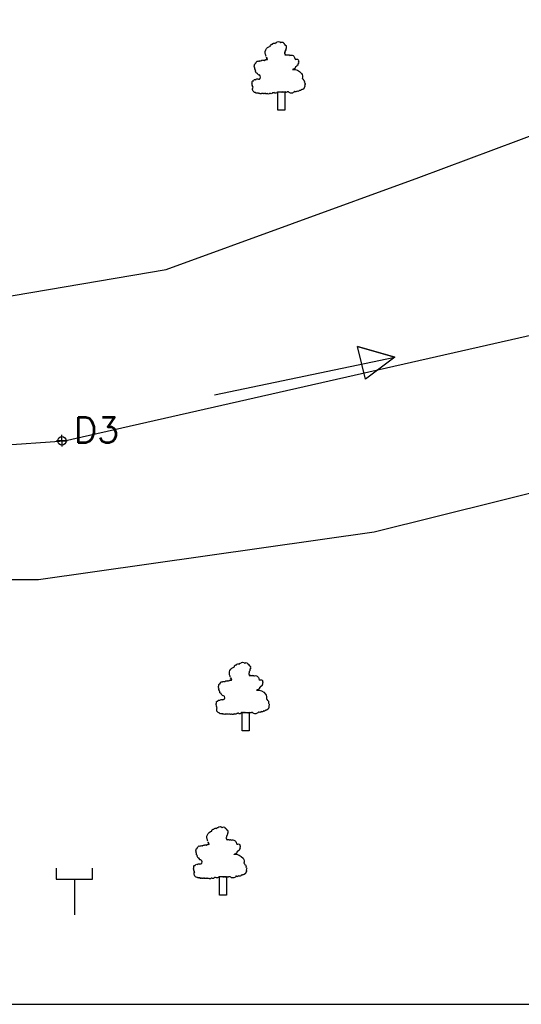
# Model space of a CAD drawing. Header units: metres. Extents: x -46051 to -13612, y -94 to 20642.
# Tile 19 of 22: x -23583 to -21629, y 3752 to 7589. Entities that reach past the tile are written whole.
import ezdxf

# ---------------------------------------------------------------- set-up
doc = ezdxf.new("R2010")
doc.units = ezdxf.units.M
doc.header["$LTSCALE"] = 1.5
doc.layers.add('rough', color=5, linetype='Continuous')
doc.styles.get("Standard").update_dxf_attribs({"font": 'romans.shx'})

msp = doc.modelspace()

# ---------------------------------------------------------------- linework, layer by layer
at = {"layer": 'rough', "color": 3, "ltscale": 1.5}
for p, q in [((-22029, 6974.14), (-20971.63, 7369.48)), ((-23012.1, 6615.77), (-22029, 6974.14)), ((-24420.31, 6376.85), (-23012.1, 6615.77)), ((-23408.28, 5947.72), (-21098.38, 6471.53)), ((-25226.1, 5821.93), (-23408.28, 5947.72)), ((-24731.38, 3751.96), (-19835.87, 3751.96))]:
    msp.add_line(p, q, dxfattribs=at)
msp.add_lwpolyline([(-31547.38, 13962.35), (-31267.04, 10766.44), (-30662.57, 8372.33), (-28805.98, 6625.27), (-26753.54, 5670.14), (-25352.66, 5407.18), (-23510.29, 5407.18), (-22202.8, 5593.79), (-20495.12, 6017.61)], dxfattribs=at)
at = {"layer": 'rough', "color": 0, "ltscale": 1.5}
for points in [[(-22623.55, 7447.22, -0.5205671), (-22623.55, 7448.75, -0.5205671), (-22623.55, 7448.75, -0.5205671), (-22606.71, 7485.47, -0.5205671), (-22606.71, 7485.47, -0.5205671), (-22603.64, 7491.58, -0.5205671), (-22603.64, 7491.58, -0.5205671), (-22599.05, 7493.11, -0.5205671), (-22599.05, 7493.11, -0.5205671), (-22588.33, 7496.17, -0.5205671), (-22588.33, 7496.17, -0.5205671), (-22583.73, 7499.23, -0.5205671), (-22583.73, 7499.23, -0.5205671), (-22566.89, 7499.23, -0.5205671), (-22566.89, 7499.23, -0.5205671), (-22556.17, 7499.23, -0.5205671), (-22556.17, 7499.23, -0.5205671), (-22556.17, 7497.7, -0.5205671), (-22556.17, 7497.7, -0.5205671), (-22553.11, 7494.64, -0.5205671), (-22553.11, 7494.64, -0.5205671), (-22550.04, 7490.06, -0.5205671), (-22550.04, 7490.06, -0.5205671), (-22546.98, 7488.53, -0.5205671), (-22546.98, 7488.53, -0.5205671), (-22545.45, 7487, -0.5205671), (-22545.45, 7487, -0.5205671), (-22545.45, 7485.47, -0.5205671), (-22545.45, 7485.47, -0.5205671), (-22545.45, 7483.94, -0.5205671), (-22545.45, 7483.94, -0.5205671), (-22545.45, 7482.41, -0.5205671), (-22545.45, 7482.41, -0.5205671), (-22545.45, 7479.35, -0.5205671), (-22545.45, 7479.35, -0.5205671), (-22545.45, 7477.82, -0.5205671), (-22545.45, 7477.82, -0.5205671), (-22546.98, 7476.29, -0.5205671), (-22546.98, 7476.29, -0.5205671), (-22546.98, 7474.76, -0.5205671), (-22546.98, 7474.76, -0.5205671), (-22546.98, 7473.23, -0.5205671), (-22546.98, 7473.23, -0.5205671), (-22546.98, 7471.7, -0.5205671), (-22546.98, 7471.7, -0.5205671), (-22548.51, 7470.17, -0.5205671), (-22548.51, 7470.17, -0.5205671), (-22550.04, 7467.11, -0.5205671), (-22550.04, 7467.11, -0.5205671), (-22550.04, 7465.58, -0.5205671), (-22550.04, 7465.58, -0.5205671), (-22550.04, 7464.05, -0.5205671), (-22550.04, 7464.05, -0.5205671), (-22550.04, 7462.52, -0.5205671), (-22550.04, 7462.52, -0.5205671), (-22551.57, 7462.52, -0.5205671), (-22551.57, 7462.52, -0.5205671), (-22551.57, 7460.99, -0.5205671), (-22551.57, 7460.99, -0.5205671), (-22551.57, 7457.93, -0.5205671), (-22551.57, 7457.93, -0.5205671), (-22551.57, 7456.4, -0.5205671), (-22551.57, 7456.4, -0.5205671), (-22550.04, 7451.81, -0.5205671), (-22550.04, 7451.81, -0.5205671), (-22548.51, 7451.81, -0.5205671), (-22548.51, 7451.81, -0.5205671), (-22546.98, 7451.81, -0.5205671), (-22546.98, 7451.81, -0.5205671), (-22543.92, 7451.81, -0.5205671), (-22543.92, 7451.81, -0.5205671), (-22540.85, 7451.81, -0.5205671), (-22540.85, 7451.81, -0.5205671), (-22539.32, 7451.81, -0.5205671), (-22539.32, 7451.81, -0.5205671), (-22537.79, 7451.81, -0.5205671), (-22537.79, 7451.81, -0.5205671), (-22534.73, 7451.81, -0.5205671), (-22534.73, 7451.81, -0.5205671), (-22534.73, 7451.81, -0.5205671), (-22531.66, 7450.28, -0.5205671), (-22531.66, 7450.28, -0.5205671), (-22511.76, 7438.05, -0.5205671), (-22511.76, 7438.05, -0.5205671), (-22511.76, 7436.52, -0.5205671), (-22511.76, 7436.52, -0.5205671), (-22510.22, 7434.99, -0.5205671), (-22510.22, 7434.99, -0.5205671), (-22508.69, 7434.99, -0.5205671), (-22508.69, 7434.99, -0.5205671), (-22507.16, 7433.46, -0.5205671), (-22507.16, 7433.46, -0.5205671), (-22499.5, 7433.46, -0.5205671), (-22499.5, 7433.46, -0.5205671), (-22497.97, 7430.4, -0.5205671), (-22497.97, 7430.4, -0.5205671), (-22497.97, 7428.87, -0.5205671), (-22497.97, 7428.87, -0.5205671), (-22497.97, 7422.75, -0.5205671), (-22497.97, 7422.75, -0.5205671), (-22497.97, 7421.22, -0.5205671), (-22497.97, 7421.22, -0.5205671), (-22497.97, 7418.16, -0.5205671), (-22497.97, 7418.16, -0.5205671), (-22499.5, 7416.63, -0.5205671), (-22499.5, 7416.63, -0.5205671), (-22499.5, 7415.1, -0.5205671), (-22499.5, 7415.1, -0.5205671), (-22501.03, 7412.04, -0.5205671), (-22501.03, 7412.04, -0.5205671), (-22502.57, 7410.51, -0.5205671), (-22502.57, 7410.51, -0.5205671), (-22504.1, 7410.51, -0.5205671), (-22504.1, 7410.51, -0.5205671), (-22504.1, 7408.98, -0.5205671), (-22504.1, 7408.98, -0.5205671), (-22507.16, 7407.45, -0.5205671), (-22507.16, 7407.45, -0.5205671), (-22507.16, 7405.92, -0.5205671), (-22507.16, 7405.92, -0.5205671), (-22508.69, 7405.92, -0.5205671), (-22508.69, 7405.92, -0.5205671), (-22510.22, 7404.39, -0.5205671), (-22510.22, 7404.39, -0.5205671), (-22510.22, 7402.86, -0.5205671), (-22510.22, 7402.86, -0.5205671), (-22510.22, 7401.33, -0.5205671), (-22510.22, 7401.33, -0.5205671), (-22511.76, 7399.8, -0.5205671), (-22511.76, 7399.8, -0.5205671), (-22513.29, 7398.27, -0.5205671), (-22513.29, 7398.27, -0.5205671), (-22517.88, 7396.75, -0.5205671), (-22517.88, 7396.75, -0.5205671), (-22519.41, 7395.22, -0.5205671), (-22519.41, 7395.22, -0.5205671), (-22519.41, 7395.22, -0.5205671), (-22520.94, 7395.22, -0.5205671), (-22520.94, 7395.22, -0.2786009), (-22485.92, 7379.58, -0.5205671), (-22485.92, 7379.58, 0.1615575), (-22485.92, 7379.58, -0.5205671), (-22485.92, 7379.58, -0.2465534), (-22482.66, 7360.03, -0.5205671), (-22482.66, 7360.03, -0.5205671), (-22479.59, 7355.44, -0.5205671), (-22479.59, 7355.44, -0.5205671), (-22475, 7344.74, -0.5205671), (-22475, 7344.74, -0.5205671), (-22473.47, 7334.03, -0.5205671), (-22473.47, 7334.03, -0.5205671), (-22473.47, 7330.97, -0.5205671), (-22473.47, 7330.97, -0.5205671), (-22475, 7324.85, -0.5205671), (-22475, 7324.85, -0.5205671), (-22476.53, 7321.79, -0.5205671), (-22476.53, 7321.79, -0.5205671), (-22479.59, 7318.73, -0.5205671), (-22479.59, 7318.73, -0.5205671), (-22484.19, 7317.2, -0.5205671), (-22484.19, 7317.2, -0.5205671), (-22487.25, 7315.67, -0.5205671), (-22487.25, 7315.67, -0.5205671), (-22493.38, 7314.14, -0.5205671), (-22493.38, 7314.14, -0.5205671), (-22502.57, 7311.08, -0.5205671), (-22502.57, 7311.08, -0.5205671), (-22505.63, 7309.55, -0.5205671), (-22505.63, 7309.55, -0.5205671), (-22511.76, 7309.55, -0.5205671), (-22511.76, 7309.55, -0.5205671), (-22513.29, 7309.55, -0.5205671), (-22513.29, 7309.55, -0.5205671), (-22536.26, 7308.02, -0.5205671), (-22536.26, 7308.02, -0.5205671), (-22537.79, 7308.02, -0.5205671), (-22537.79, 7308.02, -0.5205671), (-22539.32, 7308.02, -0.5205671), (-22539.32, 7308.02, -0.5205671), (-22540.85, 7308.02, -0.5205671), (-22540.85, 7308.02, -0.5205671), (-22548.51, 7308.02, -0.5205671), (-22548.51, 7308.02, -0.5205671), (-22557.7, 7308.02, -0.5205671), (-22557.7, 7308.02, -0.5205671), (-22565.36, 7308.02, -0.5205671), (-22565.36, 7308.02, -0.5205671), (-22569.95, 7308.02, -0.5205671), (-22569.95, 7308.02, -0.5205671), (-22574.55, 7308.02, -0.5205671), (-22574.55, 7308.02, -0.5205671), (-22579.14, 7308.02, -0.5205671), (-22579.14, 7308.02, -0.5205671), (-22592.92, 7304.97, -0.5205671), (-22592.92, 7304.97, -0.5205671), (-22594.46, 7304.97, -0.5205671), (-22594.46, 7304.97, -0.5205671), (-22597.52, 7304.97, -0.5205671), (-22597.52, 7304.97, -0.5205671), (-22606.71, 7301.91, -0.5205671), (-22606.71, 7301.91, -0.5205671), (-22608.24, 7301.91, -0.5205671), (-22608.24, 7301.91, -0.5205671), (-22609.77, 7301.91, -0.5205671), (-22609.77, 7301.91, -0.5205671), (-22618.96, 7301.91, -0.5205671), (-22618.96, 7301.91, -0.5205671), (-22625.08, 7301.91, -0.5205671), (-22625.08, 7301.91, -0.5205671), (-22626.62, 7301.91, -0.5205671), (-22626.62, 7301.91, -0.5205671), (-22631.21, 7301.91, -0.5205671), (-22631.21, 7301.91, -0.5205671), (-22635.8, 7301.91, -0.5205671), (-22635.8, 7301.91, -0.5205671), (-22637.34, 7301.91, -0.5205671), (-22637.34, 7301.91, -0.5205671), (-22640.4, 7301.91, -0.5205671), (-22640.4, 7301.91, -0.5205671), (-22641.93, 7301.91, -0.5205671), (-22641.93, 7301.91, -0.5205671), (-22648.06, 7301.91, -0.5205671), (-22648.06, 7301.91, -0.5205671), (-22649.59, 7301.91, -0.5205671), (-22649.59, 7301.91, -0.5205671), (-22652.65, 7301.91, -0.5205671), (-22652.65, 7301.91, -0.5205671), (-22652.65, 7303.44, -0.5205671), (-22652.65, 7303.44, -0.5205671), (-22654.18, 7303.44, -0.5205671), (-22654.18, 7303.44, -0.5205671), (-22657.25, 7303.44, -0.5205671), (-22657.25, 7303.44, -0.5205671), (-22658.78, 7303.44, -0.5205671), (-22658.78, 7303.44, -0.5205671), (-22661.84, 7303.44, -0.5205671), (-22661.84, 7303.44, -0.5205671), (-22663.37, 7303.44, -0.5205671), (-22663.37, 7303.44, -0.5205671), (-22663.37, 7304.97, -0.5205671), (-22663.37, 7304.97, -0.5205671), (-22663.37, 7304.97, -0.5205671), (-22664.9, 7304.97, -0.5205671), (-22664.9, 7304.97, -0.5205671), (-22674.09, 7326.38, -0.5205671), (-22674.09, 7326.38, -0.5205671), (-22675.62, 7330.97, -0.5205671), (-22675.62, 7330.97, -0.5205671), (-22677.15, 7335.56, -0.5205671), (-22677.15, 7335.56, -0.5205671), (-22677.15, 7341.68, -0.5205671), (-22677.15, 7341.68, -0.5205671), (-22677.15, 7344.74, -0.5205671), (-22677.15, 7344.74, -0.5205671), (-22677.15, 7346.27, -0.5205671), (-22677.15, 7346.27, -0.5205671), (-22675.62, 7350.86, -0.5205671), (-22675.62, 7350.86, -0.5205671), (-22672.56, 7350.86, -0.5205671), (-22672.56, 7350.86, -0.5205671), (-22663.37, 7355.44, -0.5205671), (-22663.37, 7355.44, -0.5205671), (-22654.18, 7356.97, -0.5205671), (-22654.18, 7356.97, -0.5205671), (-22649.59, 7356.97, -0.5205671), (-22649.59, 7356.97, 0.5830103), (-22649.59, 7373.8, -0.5205671), (-22649.59, 7373.8, -0.5205671), (-22649.59, 7373.8, -0.5205671), (-22649.59, 7373.8, 5.253108), (-22649.59, 7373.8, -0.5205671), (-22649.59, 7373.8, -0.3144822), (-22649.59, 7373.8, -0.5205671), (-22649.59, 7373.8, 4.5500544), (-22649.59, 7373.8, -0.5205671), (-22649.59, 7373.8, -0.5205671), (-22649.59, 7373.8, 0.5489312), (-22649.59, 7373.8, -0.5205671), (-22649.59, 7373.8, -0.1690375), (-22649.59, 7373.8, -0.5205671), (-22649.59, 7373.8, -0.5205671), (-22655.71, 7376.86, -0.5205671), (-22655.71, 7376.86, -0.5205671), (-22655.71, 7378.39, -0.5205671), (-22655.71, 7378.39, -0.5205671), (-22658.78, 7381.45, -0.5205671), (-22658.78, 7381.45, -0.5205671), (-22663.37, 7390.63, -0.5205671), (-22663.37, 7390.63, -0.5205671), (-22666.43, 7395.22, -0.5205671), (-22666.43, 7395.22, -0.5205671), (-22666.43, 7399.8, -0.5205671), (-22666.43, 7399.8, -0.5205671), (-22667.97, 7405.92, -0.5205671), (-22667.97, 7405.92, -0.5205671), (-22669.5, 7408.98, -0.5205671), (-22669.5, 7408.98, -0.5205671), (-22667.97, 7410.51, -0.5205671), (-22667.97, 7410.51), (-22667.97, 7413.57, -0.5205671), (-22667.97, 7413.57, -0.5205671), (-22664.9, 7418.16, -0.5205671), (-22664.9, 7418.16, -0.5205671), (-22661.84, 7421.22, -0.5205671), (-22661.84, 7421.22, -0.5205671), (-22661.84, 7422.75, -0.5205671), (-22661.84, 7422.75, -0.5205671), (-22654.18, 7427.34, -0.5205671), (-22654.18, 7427.34, -0.5205671), (-22649.59, 7427.34, -0.5205671), (-22649.59, 7427.34, -0.5205671), (-22643.46, 7427.34, -0.5205671), (-22643.46, 7427.34, -0.5205671), (-22635.8, 7430.4, -0.5205671), (-22635.8, 7430.4, -0.5205671), (-22629.68, 7430.4, -0.5205671), (-22629.68, 7430.4, -0.5205671), (-22628.15, 7430.4, -0.5205671), (-22628.15, 7430.4, -0.5205671), (-22626.62, 7431.93, -0.5205671), (-22626.62, 7431.93, -0.5205671), (-22623.55, 7433.46, -0.5205671), (-22623.55, 7433.46, -0.5205671), (-22622.02, 7433.46, -0.5205671), (-22622.02, 7433.46, -0.5205671), (-22618.96, 7433.46, -0.5205671), (-22618.96, 7433.46, -0.5205671), (-22617.43, 7434.99, -0.5205671), (-22617.43, 7434.99, -0.5205671), (-22617.43, 7436.52, -0.5205671), (-22617.43, 7436.52, -0.5205671), (-22618.96, 7436.52, -0.5205671), (-22618.96, 7436.52, -0.5205671), (-22620.49, 7438.05, -0.5205671), (-22620.49, 7438.05, -0.5205671), (-22620.49, 7439.58, -0.5205671), (-22620.49, 7439.58, -0.5205671), (-22620.49, 7439.58, -0.5205671), (-22620.49, 7441.11, -0.5205671), (-22620.49, 7441.11, -0.5205671), (-22622.02, 7442.64, -0.5205671), (-22622.02, 7442.64, -0.5205671), (-22622.02, 7441.11, -0.5205671), (-22622.02, 7441.11, -0.5205671), (-22620.49, 7438.05, -0.5205671), (-22620.49, 7438.05)], [(-22763.19, 5028.7, -0.5205671), (-22763.19, 5030.23, -0.5205671), (-22763.19, 5030.23, -0.5205671), (-22746.34, 5066.94, -0.5205671), (-22746.34, 5066.94, -0.5205671), (-22743.28, 5073.06, -0.5205671), (-22743.28, 5073.06, -0.5205671), (-22738.69, 5074.59, -0.5205671), (-22738.69, 5074.59, -0.5205671), (-22727.97, 5077.65, -0.5205671), (-22727.97, 5077.65, -0.5205671), (-22723.37, 5080.71, -0.5205671), (-22723.37, 5080.71, -0.5205671), (-22706.53, 5080.71, -0.5205671), (-22706.53, 5080.71, -0.5205671), (-22695.81, 5080.71, -0.5205671), (-22695.81, 5080.71, -0.5205671), (-22695.81, 5079.18, -0.5205671), (-22695.81, 5079.18, -0.5205671), (-22692.74, 5076.12, -0.5205671), (-22692.74, 5076.12, -0.5205671), (-22689.68, 5071.53, -0.5205671), (-22689.68, 5071.53, -0.5205671), (-22686.62, 5070, -0.5205671), (-22686.62, 5070, -0.5205671), (-22685.09, 5068.47, -0.5205671), (-22685.09, 5068.47, -0.5205671), (-22685.09, 5066.94, -0.5205671), (-22685.09, 5066.94, -0.5205671), (-22685.09, 5065.41, -0.5205671), (-22685.09, 5065.41, -0.5205671), (-22685.09, 5063.88, -0.5205671), (-22685.09, 5063.88, -0.5205671), (-22685.09, 5060.82, -0.5205671), (-22685.09, 5060.82, -0.5205671), (-22685.09, 5059.29, -0.5205671), (-22685.09, 5059.29, -0.5205671), (-22686.62, 5057.76, -0.5205671), (-22686.62, 5057.76, -0.5205671), (-22686.62, 5056.23, -0.5205671), (-22686.62, 5056.23, -0.5205671), (-22686.62, 5054.7, -0.5205671), (-22686.62, 5054.7, -0.5205671), (-22686.62, 5053.17, -0.5205671), (-22686.62, 5053.17, -0.5205671), (-22688.15, 5051.64, -0.5205671), (-22688.15, 5051.64, -0.5205671), (-22689.68, 5048.58, -0.5205671), (-22689.68, 5048.58, -0.5205671), (-22689.68, 5047.05, -0.5205671), (-22689.68, 5047.05, -0.5205671), (-22689.68, 5045.52, -0.5205671), (-22689.68, 5045.52, -0.5205671), (-22689.68, 5044, -0.5205671), (-22689.68, 5044, -0.5205671), (-22691.21, 5044, -0.5205671), (-22691.21, 5044, -0.5205671), (-22691.21, 5042.47, -0.5205671), (-22691.21, 5042.47, -0.5205671), (-22691.21, 5039.41, -0.5205671), (-22691.21, 5039.41, -0.5205671), (-22691.21, 5037.88, -0.5205671), (-22691.21, 5037.88, -0.5205671), (-22689.68, 5033.29, -0.5205671), (-22689.68, 5033.29, -0.5205671), (-22688.15, 5033.29, -0.5205671), (-22688.15, 5033.29, -0.5205671), (-22686.62, 5033.29, -0.5205671), (-22686.62, 5033.29, -0.5205671), (-22683.55, 5033.29, -0.5205671), (-22683.55, 5033.29, -0.5205671), (-22680.49, 5033.29, -0.5205671), (-22680.49, 5033.29, -0.5205671), (-22678.96, 5033.29, -0.5205671), (-22678.96, 5033.29, -0.5205671), (-22677.43, 5033.29, -0.5205671), (-22677.43, 5033.29, -0.5205671), (-22674.37, 5033.29, -0.5205671), (-22674.37, 5033.29, -0.5205671), (-22674.37, 5033.29, -0.5205671), (-22671.3, 5031.76, -0.5205671), (-22671.3, 5031.76, -0.5205671), (-22651.39, 5019.52, -0.5205671), (-22651.39, 5019.52, -0.5205671), (-22651.39, 5017.99, -0.5205671), (-22651.39, 5017.99, -0.5205671), (-22649.86, 5016.46, -0.5205671), (-22649.86, 5016.46, -0.5205671), (-22648.33, 5016.46, -0.5205671), (-22648.33, 5016.46, -0.5205671), (-22646.8, 5014.93, -0.5205671), (-22646.8, 5014.93, -0.5205671), (-22639.14, 5014.93, -0.5205671), (-22639.14, 5014.93, -0.5205671), (-22637.61, 5011.87, -0.5205671), (-22637.61, 5011.87, -0.5205671), (-22637.61, 5010.34, -0.5205671), (-22637.61, 5010.34, -0.5205671), (-22637.61, 5004.22, -0.5205671), (-22637.61, 5004.22, -0.5205671), (-22637.61, 5002.69, -0.5205671), (-22637.61, 5002.69, -0.5205671), (-22637.61, 4999.63, -0.5205671), (-22637.61, 4999.63, -0.5205671), (-22639.14, 4998.11, -0.5205671), (-22639.14, 4998.11, -0.5205671), (-22639.14, 4996.58, -0.5205671), (-22639.14, 4996.58, -0.5205671), (-22640.67, 4993.52, -0.5205671), (-22640.67, 4993.52, -0.5205671), (-22642.2, 4991.99, -0.5205671), (-22642.2, 4991.99, -0.5205671), (-22643.74, 4991.99, -0.5205671), (-22643.74, 4991.99, -0.5205671), (-22643.74, 4990.46, -0.5205671), (-22643.74, 4990.46, -0.5205671), (-22646.8, 4988.93, -0.5205671), (-22646.8, 4988.93, -0.5205671), (-22646.8, 4987.4, -0.5205671), (-22646.8, 4987.4, -0.5205671), (-22648.33, 4987.4, -0.5205671), (-22648.33, 4987.4, -0.5205671), (-22649.86, 4985.87, -0.5205671), (-22649.86, 4985.87, -0.5205671), (-22649.86, 4984.34, -0.5205671), (-22649.86, 4984.34, -0.5205671), (-22649.86, 4982.81, -0.5205671), (-22649.86, 4982.81, -0.5205671), (-22651.39, 4981.28, -0.5205671), (-22651.39, 4981.28, -0.5205671), (-22652.92, 4979.75, -0.5205671), (-22652.92, 4979.75, -0.5205671), (-22657.52, 4978.22, -0.5205671), (-22657.52, 4978.22, -0.5205671), (-22659.05, 4976.69, -0.5205671), (-22659.05, 4976.69, -0.5205671), (-22659.05, 4976.69, -0.5205671), (-22660.58, 4976.69, -0.5205671), (-22660.58, 4976.69, -0.2786009), (-22625.56, 4961.06, -0.5205671), (-22625.56, 4961.06, 0.1615575), (-22625.56, 4961.06, -0.5205671), (-22625.56, 4961.06, -0.2465534), (-22622.3, 4941.51, -0.5205671), (-22622.3, 4941.51, -0.5205671), (-22619.23, 4936.92, -0.5205671), (-22619.23, 4936.92, -0.5205671), (-22614.64, 4926.21, -0.5205671), (-22614.64, 4926.21, -0.5205671), (-22613.11, 4915.5, -0.5205671), (-22613.11, 4915.5, -0.5205671), (-22613.11, 4912.44, -0.5205671), (-22613.11, 4912.44, -0.5205671), (-22614.64, 4906.32, -0.5205671), (-22614.64, 4906.32, -0.5205671), (-22616.17, 4903.27, -0.5205671), (-22616.17, 4903.27, -0.5205671), (-22619.23, 4900.21, -0.5205671), (-22619.23, 4900.21, -0.5205671), (-22623.83, 4898.68, -0.5205671), (-22623.83, 4898.68, -0.5205671), (-22626.89, 4897.15, -0.5205671), (-22626.89, 4897.15, -0.5205671), (-22633.02, 4895.62, -0.5205671), (-22633.02, 4895.62, -0.5205671), (-22642.2, 4892.56, -0.5205671), (-22642.2, 4892.56, -0.5205671), (-22645.27, 4891.03, -0.5205671), (-22645.27, 4891.03, -0.5205671), (-22651.39, 4891.03, -0.5205671), (-22651.39, 4891.03, -0.5205671), (-22652.92, 4891.03, -0.5205671), (-22652.92, 4891.03, -0.5205671), (-22675.9, 4889.5, -0.5205671), (-22675.9, 4889.5, -0.5205671), (-22677.43, 4889.5, -0.5205671), (-22677.43, 4889.5, -0.5205671), (-22678.96, 4889.5, -0.5205671), (-22678.96, 4889.5, -0.5205671), (-22680.49, 4889.5, -0.5205671), (-22680.49, 4889.5, -0.5205671), (-22688.15, 4889.5, -0.5205671), (-22688.15, 4889.5, -0.5205671), (-22697.34, 4889.5, -0.5205671), (-22697.34, 4889.5, -0.5205671), (-22704.99, 4889.5, -0.5205671), (-22704.99, 4889.5, -0.5205671), (-22709.59, 4889.5, -0.5205671), (-22709.59, 4889.5, -0.5205671), (-22714.18, 4889.5, -0.5205671), (-22714.18, 4889.5, -0.5205671), (-22718.78, 4889.5, -0.5205671), (-22718.78, 4889.5, -0.5205671), (-22732.56, 4886.44, -0.5205671), (-22732.56, 4886.44, -0.5205671), (-22734.09, 4886.44, -0.5205671), (-22734.09, 4886.44, -0.5205671), (-22737.16, 4886.44, -0.5205671), (-22737.16, 4886.44, -0.5205671), (-22746.34, 4883.38, -0.5205671), (-22746.34, 4883.38, -0.5205671), (-22747.88, 4883.38, -0.5205671), (-22747.88, 4883.38, -0.5205671), (-22749.41, 4883.38, -0.5205671), (-22749.41, 4883.38, -0.5205671), (-22758.6, 4883.38, -0.5205671), (-22758.6, 4883.38, -0.5205671), (-22764.72, 4883.38, -0.5205671), (-22764.72, 4883.38, -0.5205671), (-22766.25, 4883.38, -0.5205671), (-22766.25, 4883.38, -0.5205671), (-22770.85, 4883.38, -0.5205671), (-22770.85, 4883.38, -0.5205671), (-22775.44, 4883.38, -0.5205671), (-22775.44, 4883.38, -0.5205671), (-22776.97, 4883.38, -0.5205671), (-22776.97, 4883.38, -0.5205671), (-22780.04, 4883.38, -0.5205671), (-22780.04, 4883.38, -0.5205671), (-22781.57, 4883.38, -0.5205671), (-22781.57, 4883.38, -0.5205671), (-22787.69, 4883.38, -0.5205671), (-22787.69, 4883.38, -0.5205671), (-22789.23, 4883.38, -0.5205671), (-22789.23, 4883.38, -0.5205671), (-22792.29, 4883.38, -0.5205671), (-22792.29, 4883.38, -0.5205671), (-22792.29, 4884.91, -0.5205671), (-22792.29, 4884.91, -0.5205671), (-22793.82, 4884.91, -0.5205671), (-22793.82, 4884.91, -0.5205671), (-22796.88, 4884.91, -0.5205671), (-22796.88, 4884.91, -0.5205671), (-22798.41, 4884.91, -0.5205671), (-22798.41, 4884.91, -0.5205671), (-22801.48, 4884.91, -0.5205671), (-22801.48, 4884.91, -0.5205671), (-22803.01, 4884.91, -0.5205671), (-22803.01, 4884.91, -0.5205671), (-22803.01, 4886.44, -0.5205671), (-22803.01, 4886.44, -0.5205671), (-22803.01, 4886.44, -0.5205671), (-22804.54, 4886.44, -0.5205671), (-22804.54, 4886.44, -0.5205671), (-22813.73, 4907.85, -0.5205671), (-22813.73, 4907.85, -0.5205671), (-22815.26, 4912.44, -0.5205671), (-22815.26, 4912.44, -0.5205671), (-22816.79, 4917.03, -0.5205671), (-22816.79, 4917.03, -0.5205671), (-22816.79, 4923.15, -0.5205671), (-22816.79, 4923.15, -0.5205671), (-22816.79, 4926.21, -0.5205671), (-22816.79, 4926.21, -0.5205671), (-22816.79, 4927.74, -0.5205671), (-22816.79, 4927.74, -0.5205671), (-22815.26, 4932.33, -0.5205671), (-22815.26, 4932.33, -0.5205671), (-22812.2, 4932.33, -0.5205671), (-22812.2, 4932.33, -0.5205671), (-22803.01, 4936.92, -0.5205671), (-22803.01, 4936.92, -0.5205671), (-22793.82, 4938.45, -0.5205671), (-22793.82, 4938.45, -0.5205671), (-22789.23, 4938.45, -0.5205671), (-22789.23, 4938.45, 0.5830103), (-22789.23, 4955.27, -0.5205671), (-22789.23, 4955.27, -0.5205671), (-22789.23, 4955.27, -0.5205671), (-22789.23, 4955.27, 5.253108), (-22789.23, 4955.27, -0.5205671), (-22789.23, 4955.27, -0.3144822), (-22789.23, 4955.27, -0.5205671), (-22789.23, 4955.27, 4.5500544), (-22789.23, 4955.27, -0.5205671), (-22789.23, 4955.27, -0.5205671), (-22789.23, 4955.27, 0.5489312), (-22789.23, 4955.27, -0.5205671), (-22789.23, 4955.27, -0.1690375), (-22789.23, 4955.27, -0.5205671), (-22789.23, 4955.27, -0.5205671), (-22795.35, 4958.33, -0.5205671), (-22795.35, 4958.33, -0.5205671), (-22795.35, 4959.86, -0.5205671), (-22795.35, 4959.86, -0.5205671), (-22798.41, 4962.92, -0.5205671), (-22798.41, 4962.92, -0.5205671), (-22803.01, 4972.1, -0.5205671), (-22803.01, 4972.1, -0.5205671), (-22806.07, 4976.69, -0.5205671), (-22806.07, 4976.69, -0.5205671), (-22806.07, 4981.28, -0.5205671), (-22806.07, 4981.28, -0.5205671), (-22807.6, 4987.4, -0.5205671), (-22807.6, 4987.4, -0.5205671), (-22809.14, 4990.46, -0.5205671), (-22809.14, 4990.46, -0.5205671), (-22807.6, 4991.99, -0.5205671), (-22807.6, 4991.99), (-22807.6, 4995.05, -0.5205671), (-22807.6, 4995.05, -0.5205671), (-22804.54, 4999.63, -0.5205671), (-22804.54, 4999.63, -0.5205671), (-22801.48, 5002.69, -0.5205671), (-22801.48, 5002.69, -0.5205671), (-22801.48, 5004.22, -0.5205671), (-22801.48, 5004.22, -0.5205671), (-22793.82, 5008.81, -0.5205671), (-22793.82, 5008.81, -0.5205671), (-22789.23, 5008.81, -0.5205671), (-22789.23, 5008.81, -0.5205671), (-22783.1, 5008.81, -0.5205671), (-22783.1, 5008.81, -0.5205671), (-22775.44, 5011.87, -0.5205671), (-22775.44, 5011.87, -0.5205671), (-22769.32, 5011.87, -0.5205671), (-22769.32, 5011.87, -0.5205671), (-22767.79, 5011.87, -0.5205671), (-22767.79, 5011.87, -0.5205671), (-22766.25, 5013.4, -0.5205671), (-22766.25, 5013.4, -0.5205671), (-22763.19, 5014.93, -0.5205671), (-22763.19, 5014.93, -0.5205671), (-22761.66, 5014.93, -0.5205671), (-22761.66, 5014.93, -0.5205671), (-22758.6, 5014.93, -0.5205671), (-22758.6, 5014.93, -0.5205671), (-22757.07, 5016.46, -0.5205671), (-22757.07, 5016.46, -0.5205671), (-22757.07, 5017.99, -0.5205671), (-22757.07, 5017.99, -0.5205671), (-22758.6, 5017.99, -0.5205671), (-22758.6, 5017.99, -0.5205671), (-22760.13, 5019.52, -0.5205671), (-22760.13, 5019.52, -0.5205671), (-22760.13, 5021.05, -0.5205671), (-22760.13, 5021.05, -0.5205671), (-22760.13, 5021.05, -0.5205671), (-22760.13, 5022.58, -0.5205671), (-22760.13, 5022.58, -0.5205671), (-22761.66, 5024.11, -0.5205671), (-22761.66, 5024.11, -0.5205671), (-22761.66, 5022.58, -0.5205671), (-22761.66, 5022.58, -0.5205671), (-22760.13, 5019.52, -0.5205671), (-22760.13, 5019.52)], [(-22851.02, 4388.67, -0.5205671), (-22851.02, 4390.2, -0.5205671), (-22851.02, 4390.2, -0.5205671), (-22834.17, 4426.92, -0.5205671), (-22834.17, 4426.92, -0.5205671), (-22831.11, 4433.04, -0.5205671), (-22831.11, 4433.04, -0.5205671), (-22826.51, 4434.56, -0.5205671), (-22826.51, 4434.56, -0.5205671), (-22815.79, 4437.62, -0.5205671), (-22815.79, 4437.62, -0.5205671), (-22811.2, 4440.68, -0.5205671), (-22811.2, 4440.68, -0.5205671), (-22794.35, 4440.68, -0.5205671), (-22794.35, 4440.68, -0.5205671), (-22783.63, 4440.68, -0.5205671), (-22783.63, 4440.68, -0.5205671), (-22783.63, 4439.15, -0.5205671), (-22783.63, 4439.15, -0.5205671), (-22780.57, 4436.09, -0.5205671), (-22780.57, 4436.09, -0.5205671), (-22777.51, 4431.51, -0.5205671), (-22777.51, 4431.51, -0.5205671), (-22774.44, 4429.98, -0.5205671), (-22774.44, 4429.98, -0.5205671), (-22772.91, 4428.45, -0.5205671), (-22772.91, 4428.45, -0.5205671), (-22772.91, 4426.92, -0.5205671), (-22772.91, 4426.92, -0.5205671), (-22772.91, 4425.39, -0.5205671), (-22772.91, 4425.39, -0.5205671), (-22772.91, 4423.86, -0.5205671), (-22772.91, 4423.86, -0.5205671), (-22772.91, 4420.8, -0.5205671), (-22772.91, 4420.8, -0.5205671), (-22772.91, 4419.27, -0.5205671), (-22772.91, 4419.27, -0.5205671), (-22774.44, 4417.74, -0.5205671), (-22774.44, 4417.74, -0.5205671), (-22774.44, 4416.21, -0.5205671), (-22774.44, 4416.21, -0.5205671), (-22774.44, 4414.68, -0.5205671), (-22774.44, 4414.68, -0.5205671), (-22774.44, 4413.15, -0.5205671), (-22774.44, 4413.15, -0.5205671), (-22775.98, 4411.62, -0.5205671), (-22775.98, 4411.62, -0.5205671), (-22777.51, 4408.56, -0.5205671), (-22777.51, 4408.56, -0.5205671), (-22777.51, 4407.03, -0.5205671), (-22777.51, 4407.03, -0.5205671), (-22777.51, 4405.5, -0.5205671), (-22777.51, 4405.5, -0.5205671), (-22777.51, 4403.97, -0.5205671), (-22777.51, 4403.97, -0.5205671), (-22779.04, 4403.97, -0.5205671), (-22779.04, 4403.97, -0.5205671), (-22779.04, 4402.44, -0.5205671), (-22779.04, 4402.44, -0.5205671), (-22779.04, 4399.38, -0.5205671), (-22779.04, 4399.38, -0.5205671), (-22779.04, 4397.85, -0.5205671), (-22779.04, 4397.85, -0.5205671), (-22777.51, 4393.26, -0.5205671), (-22777.51, 4393.26, -0.5205671), (-22775.98, 4393.26, -0.5205671), (-22775.98, 4393.26, -0.5205671), (-22774.44, 4393.26, -0.5205671), (-22774.44, 4393.26, -0.5205671), (-22771.38, 4393.26, -0.5205671), (-22771.38, 4393.26, -0.5205671), (-22768.32, 4393.26, -0.5205671), (-22768.32, 4393.26, -0.5205671), (-22766.79, 4393.26, -0.5205671), (-22766.79, 4393.26, -0.5205671), (-22765.25, 4393.26, -0.5205671), (-22765.25, 4393.26, -0.5205671), (-22762.19, 4393.26, -0.5205671), (-22762.19, 4393.26, -0.5205671), (-22762.19, 4393.26, -0.5205671), (-22759.13, 4391.73, -0.5205671), (-22759.13, 4391.73, -0.5205671), (-22739.22, 4379.5, -0.5205671), (-22739.22, 4379.5, -0.5205671), (-22739.22, 4377.97, -0.5205671), (-22739.22, 4377.97, -0.5205671), (-22737.69, 4376.44, -0.5205671), (-22737.69, 4376.44, -0.5205671), (-22736.16, 4376.44, -0.5205671), (-22736.16, 4376.44, -0.5205671), (-22734.63, 4374.91, -0.5205671), (-22734.63, 4374.91, -0.5205671), (-22726.97, 4374.91, -0.5205671), (-22726.97, 4374.91, -0.5205671), (-22725.44, 4371.85, -0.5205671), (-22725.44, 4371.85, -0.5205671), (-22725.44, 4370.32, -0.5205671), (-22725.44, 4370.32, -0.5205671), (-22725.44, 4364.2, -0.5205671), (-22725.44, 4364.2, -0.5205671), (-22725.44, 4362.67, -0.5205671), (-22725.44, 4362.67, -0.5205671), (-22725.44, 4359.61, -0.5205671), (-22725.44, 4359.61, -0.5205671), (-22726.97, 4358.08, -0.5205671), (-22726.97, 4358.08, -0.5205671), (-22726.97, 4356.55, -0.5205671), (-22726.97, 4356.55, -0.5205671), (-22728.5, 4353.49, -0.5205671), (-22728.5, 4353.49, -0.5205671), (-22730.03, 4351.96, -0.5205671), (-22730.03, 4351.96, -0.5205671), (-22731.56, 4351.96, -0.5205671), (-22731.56, 4351.96, -0.5205671), (-22731.56, 4350.43, -0.5205671), (-22731.56, 4350.43, -0.5205671), (-22734.63, 4348.9, -0.5205671), (-22734.63, 4348.9, -0.5205671), (-22734.63, 4347.37, -0.5205671), (-22734.63, 4347.37, -0.5205671), (-22736.16, 4347.37, -0.5205671), (-22736.16, 4347.37, -0.5205671), (-22737.69, 4345.84, -0.5205671), (-22737.69, 4345.84, -0.5205671), (-22737.69, 4344.31, -0.5205671), (-22737.69, 4344.31, -0.5205671), (-22737.69, 4342.78, -0.5205671), (-22737.69, 4342.78, -0.5205671), (-22739.22, 4341.25, -0.5205671), (-22739.22, 4341.25, -0.5205671), (-22740.75, 4339.73, -0.5205671), (-22740.75, 4339.73, -0.5205671), (-22745.35, 4338.2, -0.5205671), (-22745.35, 4338.2, -0.5205671), (-22746.88, 4336.67, -0.5205671), (-22746.88, 4336.67, -0.5205671), (-22746.88, 4336.67, -0.5205671), (-22748.41, 4336.67, -0.5205671), (-22748.41, 4336.67, -0.2786009), (-22713.38, 4321.03, -0.5205671), (-22713.38, 4321.03, 0.1615575), (-22713.38, 4321.03, -0.5205671), (-22713.38, 4321.03, -0.2465534), (-22710.12, 4301.48, -0.5205671), (-22710.12, 4301.48, -0.5205671), (-22707.06, 4296.89, -0.5205671), (-22707.06, 4296.89, -0.5205671), (-22702.46, 4286.19, -0.5205671), (-22702.46, 4286.19, -0.5205671), (-22700.93, 4275.48, -0.5205671), (-22700.93, 4275.48, -0.5205671), (-22700.93, 4272.42, -0.5205671), (-22700.93, 4272.42, -0.5205671), (-22702.46, 4266.3, -0.5205671), (-22702.46, 4266.3, -0.5205671), (-22704, 4263.24, -0.5205671), (-22704, 4263.24, -0.5205671), (-22707.06, 4260.18, -0.5205671), (-22707.06, 4260.18, -0.5205671), (-22711.65, 4258.65, -0.5205671), (-22711.65, 4258.65, -0.5205671), (-22714.72, 4257.12, -0.5205671), (-22714.72, 4257.12, -0.5205671), (-22720.84, 4255.59, -0.5205671), (-22720.84, 4255.59, -0.5205671), (-22730.03, 4252.53, -0.5205671), (-22730.03, 4252.53, -0.5205671), (-22733.09, 4251, -0.5205671), (-22733.09, 4251, -0.5205671), (-22739.22, 4251, -0.5205671), (-22739.22, 4251, -0.5205671), (-22740.75, 4251, -0.5205671), (-22740.75, 4251, -0.5205671), (-22763.72, 4249.47, -0.5205671), (-22763.72, 4249.47, -0.5205671), (-22765.25, 4249.47, -0.5205671), (-22765.25, 4249.47, -0.5205671), (-22766.79, 4249.47, -0.5205671), (-22766.79, 4249.47, -0.5205671), (-22768.32, 4249.47, -0.5205671), (-22768.32, 4249.47, -0.5205671), (-22775.98, 4249.47, -0.5205671), (-22775.98, 4249.47, -0.5205671), (-22785.16, 4249.47, -0.5205671), (-22785.16, 4249.47, -0.5205671), (-22792.82, 4249.47, -0.5205671), (-22792.82, 4249.47, -0.5205671), (-22797.42, 4249.47, -0.5205671), (-22797.42, 4249.47, -0.5205671), (-22802.01, 4249.47, -0.5205671), (-22802.01, 4249.47, -0.5205671), (-22806.6, 4249.47, -0.5205671), (-22806.6, 4249.47, -0.5205671), (-22820.39, 4246.42, -0.5205671), (-22820.39, 4246.42, -0.5205671), (-22821.92, 4246.42, -0.5205671), (-22821.92, 4246.42, -0.5205671), (-22824.98, 4246.42, -0.5205671), (-22824.98, 4246.42, -0.5205671), (-22834.17, 4243.36, -0.5205671), (-22834.17, 4243.36, -0.5205671), (-22835.7, 4243.36, -0.5205671), (-22835.7, 4243.36, -0.5205671), (-22837.23, 4243.36, -0.5205671), (-22837.23, 4243.36, -0.5205671), (-22846.42, 4243.36, -0.5205671), (-22846.42, 4243.36, -0.5205671), (-22852.55, 4243.36, -0.5205671), (-22852.55, 4243.36, -0.5205671), (-22854.08, 4243.36, -0.5205671), (-22854.08, 4243.36, -0.5205671), (-22858.67, 4243.36, -0.5205671), (-22858.67, 4243.36, -0.5205671), (-22863.27, 4243.36, -0.5205671), (-22863.27, 4243.36, -0.5205671), (-22864.8, 4243.36, -0.5205671), (-22864.8, 4243.36, -0.5205671), (-22867.86, 4243.36, -0.5205671), (-22867.86, 4243.36, -0.5205671), (-22869.4, 4243.36, -0.5205671), (-22869.4, 4243.36, -0.5205671), (-22875.52, 4243.36, -0.5205671), (-22875.52, 4243.36, -0.5205671), (-22877.05, 4243.36, -0.5205671), (-22877.05, 4243.36, -0.5205671), (-22880.12, 4243.36, -0.5205671), (-22880.12, 4243.36, -0.5205671), (-22880.12, 4244.89, -0.5205671), (-22880.12, 4244.89, -0.5205671), (-22881.65, 4244.89, -0.5205671), (-22881.65, 4244.89, -0.5205671), (-22884.71, 4244.89, -0.5205671), (-22884.71, 4244.89, -0.5205671), (-22886.24, 4244.89, -0.5205671), (-22886.24, 4244.89, -0.5205671), (-22889.3, 4244.89, -0.5205671), (-22889.3, 4244.89, -0.5205671), (-22890.84, 4244.89, -0.5205671), (-22890.84, 4244.89, -0.5205671), (-22890.84, 4246.42, -0.5205671), (-22890.84, 4246.42, -0.5205671), (-22890.84, 4246.42, -0.5205671), (-22892.37, 4246.42, -0.5205671), (-22892.37, 4246.42, -0.5205671), (-22901.56, 4267.83, -0.5205671), (-22901.56, 4267.83, -0.5205671), (-22903.09, 4272.42, -0.5205671), (-22903.09, 4272.42, -0.5205671), (-22904.62, 4277.01, -0.5205671), (-22904.62, 4277.01, -0.5205671), (-22904.62, 4283.13, -0.5205671), (-22904.62, 4283.13, -0.5205671), (-22904.62, 4286.19, -0.5205671), (-22904.62, 4286.19, -0.5205671), (-22904.62, 4287.72, -0.5205671), (-22904.62, 4287.72, -0.5205671), (-22903.09, 4292.31, -0.5205671), (-22903.09, 4292.31, -0.5205671), (-22900.02, 4292.31, -0.5205671), (-22900.02, 4292.31, -0.5205671), (-22890.84, 4296.89, -0.5205671), (-22890.84, 4296.89, -0.5205671), (-22881.65, 4298.42, -0.5205671), (-22881.65, 4298.42, -0.5205671), (-22877.05, 4298.42, -0.5205671), (-22877.05, 4298.42, 0.5830103), (-22877.05, 4315.25, -0.5205671), (-22877.05, 4315.25, -0.5205671), (-22877.05, 4315.25, -0.5205671), (-22877.05, 4315.25, 5.253108), (-22877.05, 4315.25, -0.5205671), (-22877.05, 4315.25, -0.3144822), (-22877.05, 4315.25, -0.5205671), (-22877.05, 4315.25, 4.5500544), (-22877.05, 4315.25, -0.5205671), (-22877.05, 4315.25, -0.5205671), (-22877.05, 4315.25, 0.5489312), (-22877.05, 4315.25, -0.5205671), (-22877.05, 4315.25, -0.1690375), (-22877.05, 4315.25, -0.5205671), (-22877.05, 4315.25, -0.5205671), (-22883.18, 4318.31, -0.5205671), (-22883.18, 4318.31, -0.5205671), (-22883.18, 4319.84, -0.5205671), (-22883.18, 4319.84, -0.5205671), (-22886.24, 4322.9, -0.5205671), (-22886.24, 4322.9, -0.5205671), (-22890.84, 4332.08, -0.5205671), (-22890.84, 4332.08, -0.5205671), (-22893.9, 4336.67, -0.5205671), (-22893.9, 4336.67, -0.5205671), (-22893.9, 4341.25, -0.5205671), (-22893.9, 4341.25, -0.5205671), (-22895.43, 4347.37, -0.5205671), (-22895.43, 4347.37, -0.5205671), (-22896.96, 4350.43, -0.5205671), (-22896.96, 4350.43, -0.5205671), (-22895.43, 4351.96, -0.5205671), (-22895.43, 4351.96), (-22895.43, 4355.02, -0.5205671), (-22895.43, 4355.02, -0.5205671), (-22892.37, 4359.61, -0.5205671), (-22892.37, 4359.61, -0.5205671), (-22889.3, 4362.67, -0.5205671), (-22889.3, 4362.67, -0.5205671), (-22889.3, 4364.2, -0.5205671), (-22889.3, 4364.2, -0.5205671), (-22881.65, 4368.79, -0.5205671), (-22881.65, 4368.79, -0.5205671), (-22877.05, 4368.79, -0.5205671), (-22877.05, 4368.79, -0.5205671), (-22870.93, 4368.79, -0.5205671), (-22870.93, 4368.79, -0.5205671), (-22863.27, 4371.85, -0.5205671), (-22863.27, 4371.85, -0.5205671), (-22857.14, 4371.85, -0.5205671), (-22857.14, 4371.85, -0.5205671), (-22855.61, 4371.85, -0.5205671), (-22855.61, 4371.85, -0.5205671), (-22854.08, 4373.38, -0.5205671), (-22854.08, 4373.38, -0.5205671), (-22851.02, 4374.91, -0.5205671), (-22851.02, 4374.91, -0.5205671), (-22849.49, 4374.91, -0.5205671), (-22849.49, 4374.91, -0.5205671), (-22846.42, 4374.91, -0.5205671), (-22846.42, 4374.91, -0.5205671), (-22844.89, 4376.44, -0.5205671), (-22844.89, 4376.44, -0.5205671), (-22844.89, 4377.97, -0.5205671), (-22844.89, 4377.97, -0.5205671), (-22846.42, 4377.97, -0.5205671), (-22846.42, 4377.97, -0.5205671), (-22847.95, 4379.5, -0.5205671), (-22847.95, 4379.5, -0.5205671), (-22847.95, 4381.03, -0.5205671), (-22847.95, 4381.03, -0.5205671), (-22847.95, 4381.03, -0.5205671), (-22847.95, 4382.56, -0.5205671), (-22847.95, 4382.56, -0.5205671), (-22849.49, 4384.09, -0.5205671), (-22849.49, 4384.09, -0.5205671), (-22849.49, 4382.56, -0.5205671), (-22849.49, 4382.56, -0.5205671), (-22847.95, 4379.5, -0.5205671), (-22847.95, 4379.5)]]:
    msp.add_lwpolyline(points, format="xyb", dxfattribs=at)
for points in [[(-22577.61, 7308.02), (-22550.04, 7308.02), (-22550.04, 7236.13), (-22577.61, 7236.13)], [(-22717.25, 4889.5), (-22689.68, 4889.5), (-22689.68, 4817.6), (-22717.25, 4817.6)], [(-22805.07, 4249.47), (-22777.51, 4249.47), (-22777.51, 4177.58), (-22805.07, 4177.58)]]:
    msp.add_lwpolyline(points, close=True, dxfattribs=at)
for points in [[(-22824.67, 6127.15), (-22122.62, 6274.32), (-22266.79, 6316.19), (-22122.62, 6274.32), (-22122.62, 6274.32), (-22236.75, 6188.62), (-22266.79, 6316.19)], [(-23418.41, 5947.72), (-23440.29, 5947.72), (-23398.15, 5947.72), (-23418.41, 5947.72), (-23418.41, 5970.97)], [(-23418.41, 5947.72), (-23418.41, 5926.07)], [(-23440.79, 4282.02), (-23440.79, 4239.75), (-23300.14, 4239.75), (-23300.14, 4282.02)], [(-23440.79, 4239.75), (-23369.84, 4239.75), (-23369.84, 4100.51)]]:
    msp.add_lwpolyline(points, dxfattribs=at)
msp.add_circle((-23418.41, 5947.72), 16.51, dxfattribs=at)

# ---------------------------------------------------------------- texts
at = {"color": 0, "insert": (-23196.48, 5940.73), "char_height": 100, "attachment_point": 9}
msp.add_mtext('\\PD3', dxfattribs=at)

doc.saveas('drawing.dxf')
